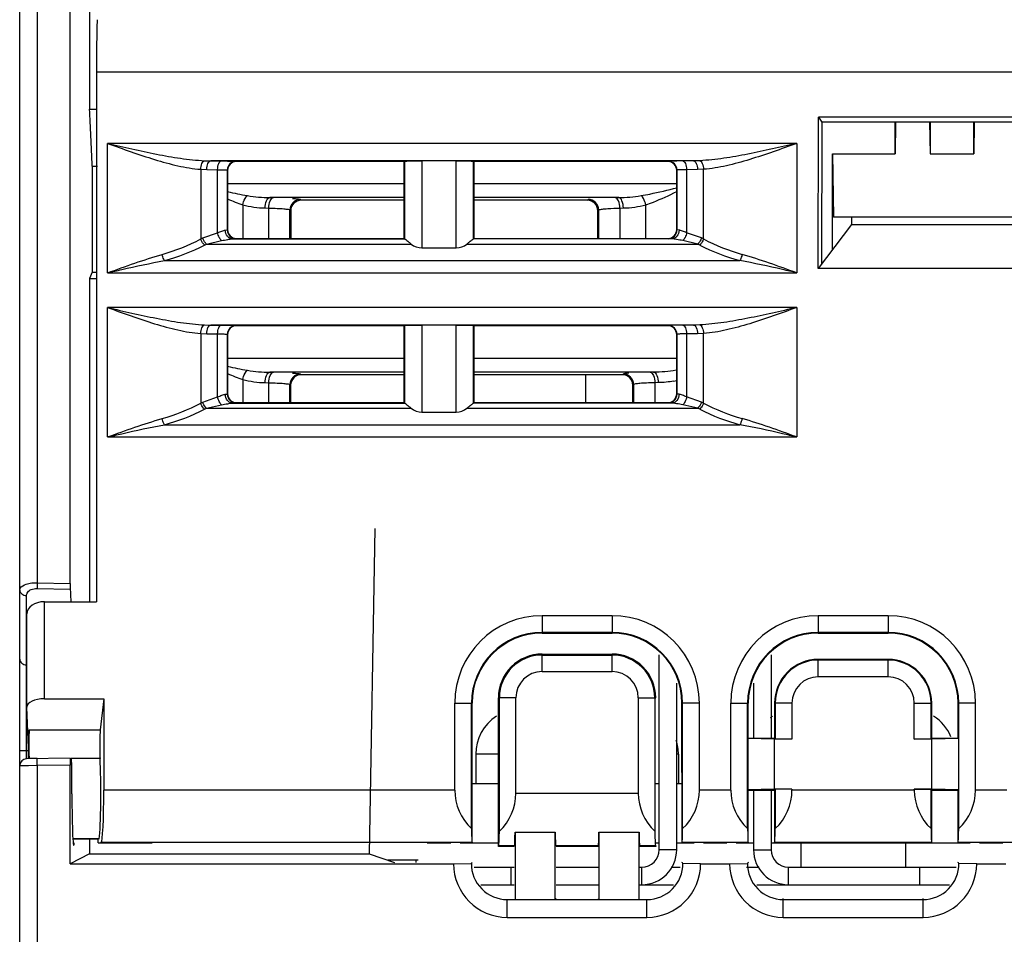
# Model space of a CAD drawing. Header units: millimetres. Extents: x 0 to 700, y 0 to 600.
# Tile 3 of 45: x 240 to 268, y 102 to 128. Entities that reach past the tile are written whole.
import ezdxf

# ---------------------------------------------------------------- set-up
doc = ezdxf.new("R2010")
doc.units = ezdxf.units.MM
doc.header["$LTSCALE"] = 39.111111
doc.layers.get('0').update_dxf_attribs({"linetype": 'CONTINUOUS'})
doc.layers.add('002_AXIS', color=7, linetype='CONTINUOUS')

msp = doc.modelspace()

# ---------------------------------------------------------------- linework, layer by layer
at = {"color": 9, "linetype": 'CONTINUOUS'}
for p, q in [((240.505, 156.742), (240.505, 112.089)), ((242.203, 126.718), (301.307, 126.718)), ((262.24, 124.666), (242.52, 124.666)), ((242.52, 120.961), (242.52, 124.666)), ((262.24, 124.666), (262.24, 120.961)), ((245.295, 124.17), (245.471, 124.166)), ((245.471, 124.166), (245.781, 124.163)), ((246.198, 124.152), (246.205, 124.145)), ((251.017, 124.157), (251.017, 121.933)), ((251.517, 124.166), (251.517, 121.674)), ((252.493, 121.674), (252.493, 124.166)), ((252.993, 121.933), (252.993, 124.157)), ((258.562, 124.152), (258.555, 124.145)), ((259.289, 124.166), (258.979, 124.163)), ((259.464, 124.17), (259.289, 124.166)), ((245.184, 123.923), (245.36, 123.916)), ((245.184, 123.923), (245.184, 121.929)), ((245.36, 123.916), (245.67, 123.913)), ((245.67, 122.109), (245.67, 123.913)), ((245.948, 123.902), (245.955, 123.895)), ((245.948, 122.188), (245.948, 123.902)), ((258.812, 123.902), (258.805, 123.895)), ((258.812, 123.902), (258.812, 122.188)), ((259.4, 123.916), (259.09, 123.913)), ((259.09, 123.913), (259.09, 122.109)), ((259.575, 123.923), (259.4, 123.916)), ((259.575, 121.929), (259.575, 123.923)), ((245.955, 123.515), (251.005, 123.515)), ((253.005, 123.515), (258.805, 123.515)), ((246.388, 122.91), (246.388, 121.945)), ((251.005, 123.116), (247.165, 123.116)), ((247.165, 123.116), (247.266, 123.113)), ((248.038, 123.061), (248.062, 123.038)), ((257.145, 123.116), (253.005, 123.116)), ((256.248, 123.038), (256.272, 123.061)), ((257.044, 123.113), (257.145, 123.116)), ((257.921, 121.945), (257.921, 122.91)), ((247.03, 122.816), (247.131, 122.814)), ((247.131, 121.945), (247.131, 122.814)), ((247.738, 122.762), (247.762, 122.738)), ((247.738, 121.945), (247.738, 122.762)), ((256.548, 122.738), (256.571, 122.762)), ((256.571, 122.762), (256.571, 121.945)), ((257.178, 122.814), (257.279, 122.816)), ((257.178, 122.814), (257.178, 121.945)), ((245.241, 121.958), (245.67, 122.109)), ((245.886, 122.182), (245.948, 122.188)), ((245.948, 122.188), (245.955, 122.195)), ((258.812, 122.188), (258.805, 122.195)), ((258.874, 122.182), (258.812, 122.188)), ((259.519, 121.958), (259.09, 122.109)), ((245.184, 121.929), (245.241, 121.958)), ((245.295, 121.754), (245.352, 121.782)), ((245.352, 121.782), (245.781, 121.883)), ((245.352, 121.782), (251.209, 121.782)), ((246.105, 121.932), (246.198, 121.938)), ((246.105, 121.932), (251.019, 121.932)), ((246.198, 121.938), (246.205, 121.945)), ((252.801, 121.782), (259.408, 121.782)), ((258.655, 121.932), (252.991, 121.932)), ((258.562, 121.938), (258.555, 121.945)), ((258.655, 121.932), (258.562, 121.938)), ((259.408, 121.782), (258.979, 121.883)), ((259.464, 121.754), (259.408, 121.782)), ((259.575, 121.929), (259.519, 121.958)), ((244.145, 121.311), (260.614, 121.311)), ((242.52, 120.961), (262.24, 120.961)), ((262.24, 119.966), (242.52, 119.966)), ((242.52, 116.261), (242.52, 119.966)), ((262.24, 119.966), (262.24, 116.261)), ((245.295, 119.47), (245.471, 119.466)), ((245.471, 119.466), (245.781, 119.463)), ((251.517, 119.466), (251.517, 116.974)), ((252.493, 116.974), (252.493, 119.466)), ((259.289, 119.466), (258.979, 119.463)), ((259.464, 119.47), (259.289, 119.466)), ((245.184, 119.223), (245.36, 119.216)), ((245.184, 119.223), (245.184, 117.229)), ((245.36, 119.216), (245.67, 119.213)), ((245.67, 117.409), (245.67, 119.213)), ((245.948, 119.202), (245.955, 119.195)), ((245.948, 117.488), (245.948, 119.202)), ((246.198, 119.452), (246.205, 119.445)), ((251.017, 119.457), (251.017, 117.233)), ((252.993, 117.233), (252.993, 119.457)), ((258.562, 119.452), (258.555, 119.445)), ((258.812, 119.202), (258.805, 119.195)), ((258.812, 119.202), (258.812, 117.488)), ((259.4, 119.216), (259.09, 119.213)), ((259.09, 119.213), (259.09, 117.409)), ((259.575, 119.223), (259.4, 119.216)), ((259.575, 117.229), (259.575, 119.223)), ((245.955, 118.515), (251.005, 118.515)), ((253.005, 118.515), (258.805, 118.515)), ((251.005, 118.116), (247.165, 118.116)), ((247.165, 118.116), (247.266, 118.113)), ((248.038, 118.061), (248.058, 118.042)), ((258.145, 118.116), (253.005, 118.116)), ((257.272, 118.061), (257.252, 118.042)), ((258.145, 118.116), (258.044, 118.113)), ((246.388, 117.91), (246.388, 117.245)), ((247.03, 117.816), (247.131, 117.814)), ((247.131, 117.245), (247.131, 117.814)), ((258.279, 117.816), (258.178, 117.814)), ((258.178, 117.814), (258.178, 117.245)), ((245.948, 117.488), (245.955, 117.495)), ((247.738, 117.762), (247.758, 117.742)), ((247.738, 117.245), (247.738, 117.762)), ((257.571, 117.762), (257.552, 117.742)), ((257.571, 117.762), (257.571, 117.245)), ((258.812, 117.488), (258.805, 117.495)), ((245.184, 117.229), (245.241, 117.258)), ((245.241, 117.258), (245.67, 117.409)), ((245.886, 117.482), (245.948, 117.488)), ((246.105, 117.232), (246.198, 117.238)), ((246.105, 117.232), (251.019, 117.232)), ((246.198, 117.238), (246.205, 117.245)), ((258.655, 117.232), (252.991, 117.232)), ((258.562, 117.238), (258.555, 117.245)), ((258.655, 117.232), (258.562, 117.238)), ((258.874, 117.482), (258.812, 117.488)), ((259.519, 117.258), (259.09, 117.409)), ((259.575, 117.229), (259.519, 117.258)), ((245.295, 117.054), (245.352, 117.082)), ((245.352, 117.082), (245.781, 117.183)), ((245.352, 117.082), (251.209, 117.082)), ((252.801, 117.082), (259.408, 117.082)), ((259.408, 117.082), (258.979, 117.183)), ((259.464, 117.054), (259.408, 117.082)), ((244.145, 116.611), (260.614, 116.611)), ((242.52, 116.261), (262.24, 116.261)), ((240.505, 112.089), (240.501, 111.926)), ((240.501, 111.926), (241.449, 111.905)), ((240.505, 112.089), (241.446, 112.069)), ((240.201, 107.054), (240.201, 111.722)), ((240.711, 108.765), (240.711, 111.545)), ((254.955, 111.145), (254.955, 110.646)), ((256.955, 111.145), (256.955, 110.646)), ((262.855, 111.145), (262.855, 110.646)), ((264.855, 111.145), (264.855, 110.646)), ((254.955, 109.545), (254.955, 110.047)), ((256.955, 109.545), (256.955, 110.047)), ((262.855, 109.395), (262.855, 109.894)), ((264.855, 109.395), (264.855, 109.894)), ((254.205, 108.795), (253.703, 108.795)), ((257.705, 108.795), (258.206, 108.795)), ((252.455, 108.645), (252.953, 108.645)), ((259.455, 108.645), (258.957, 108.645)), ((260.355, 108.645), (260.853, 108.645)), ((262.105, 108.645), (261.607, 108.645)), ((265.605, 108.645), (266.103, 108.645)), ((267.355, 108.645), (266.857, 108.645)), ((240.274, 107.877), (242.312, 107.877)), ((240.005, 107.283), (240.255, 107.283)), ((253.704, 107.177), (253.055, 107.177)), ((258.855, 107.177), (258.805, 107.177)), ((240.07, 106.849), (240.005, 106.848)), ((240.257, 106.851), (240.07, 106.849)), ((240.505, 106.854), (240.257, 106.851)), ((240.501, 107.061), (240.272, 107.061)), ((240.505, 106.854), (240.501, 107.054)), ((241.446, 106.87), (240.505, 106.854)), ((240.505, 106.854), (240.505, 82.045)), ((242.305, 107.061), (241.481, 107.061)), ((252.455, 106.149), (242.412, 106.149)), ((254.205, 106.068), (257.705, 106.068)), ((260.355, 106.149), (259.455, 106.149)), ((265.605, 106.149), (262.105, 106.149)), ((268.255, 106.149), (267.355, 106.149)), ((252.951, 104.649), (242.335, 104.649)), ((253.715, 104.57), (254.165, 104.57)), ((255.345, 104.57), (256.565, 104.57)), ((257.745, 104.57), (258.195, 104.57)), ((260.851, 104.649), (258.959, 104.649)), ((266.101, 104.649), (261.609, 104.649)), ((268.751, 104.649), (266.859, 104.649)), ((258.805, 104.445), (258.305, 104.445)), ((261.005, 104.445), (261.505, 104.445)), ((254.055, 103.945), (254.055, 103.445)), ((257.805, 103.445), (257.805, 103.945)), ((262.005, 103.445), (262.005, 103.945)), ((265.755, 103.945), (265.755, 103.445)), ((253.955, 102.51), (253.955, 103.019)), ((257.955, 102.51), (257.955, 103.019)), ((261.855, 102.51), (261.855, 103.045)), ((265.855, 102.51), (265.855, 103.045))]:
    msp.add_line(p, q, dxfattribs=at)
at = {"color": 7, "linetype": 'CONTINUOUS'}
for p, q in [((240.005, 82.045), (240.005, 156.633)), ((242.005, 156.245), (242.005, 125.646)), ((241.446, 112.069), (241.446, 153.369)), ((242.203, 126.718), (242.203, 111.545)), ((242.005, 125.646), (242.203, 125.646)), ((262.855, 121.081), (262.867, 125.42)), ((272.743, 125.42), (262.867, 125.42)), ((262.867, 125.42), (262.956, 125.271)), ((262.956, 125.271), (262.945, 121.2)), ((272.654, 125.271), (262.956, 125.271)), ((265.055, 124.363), (265.055, 125.271)), ((265.068, 125.271), (265.055, 124.363)), ((266.042, 125.271), (266.055, 124.363)), ((266.055, 125.271), (266.055, 124.363)), ((267.305, 124.363), (267.305, 125.271)), ((267.318, 125.271), (267.305, 124.363)), ((263.267, 124.363), (265.055, 124.363)), ((263.267, 124.363), (263.293, 122.557)), ((263.268, 121.63), (263.267, 124.363)), ((266.055, 124.363), (267.305, 124.363)), ((242.081, 124.01), (242.079, 120.981)), ((242.081, 124.01), (242.236, 124.01)), ((251.517, 124.166), (245.471, 124.166)), ((251.005, 124.145), (246.205, 124.145)), ((251.005, 124.145), (251.017, 124.157)), ((251.005, 121.945), (251.005, 124.145)), ((252.493, 124.166), (251.519, 124.166)), ((259.289, 124.166), (252.486, 124.166)), ((253.005, 124.145), (252.993, 124.157)), ((258.555, 124.145), (253.005, 124.145)), ((253.005, 124.145), (253.005, 121.945)), ((245.955, 123.895), (245.955, 122.195)), ((258.805, 122.195), (258.805, 123.895)), ((251.005, 123.038), (248.062, 123.038)), ((256.248, 123.038), (253.005, 123.038)), ((247.762, 122.738), (247.761, 121.945)), ((256.549, 121.945), (256.548, 122.738)), ((263.805, 122.345), (262.855, 121.081)), ((272.317, 122.557), (263.293, 122.557)), ((263.805, 122.545), (263.805, 122.345)), ((263.805, 122.345), (271.805, 122.345)), ((246.205, 121.945), (251.005, 121.945)), ((251.005, 121.945), (251.017, 121.933)), ((251.019, 121.932), (251.017, 121.933)), ((252.993, 121.933), (252.991, 121.932)), ((253.005, 121.945), (252.993, 121.933)), ((253.005, 121.945), (258.555, 121.945)), ((251.517, 121.674), (252.493, 121.674)), ((242.079, 120.981), (242.005, 120.795)), ((242.079, 120.981), (242.209, 120.981)), ((272.755, 121.081), (262.855, 121.081)), ((242.005, 120.795), (242.005, 111.545)), ((242.005, 120.795), (242.203, 120.795)), ((251.517, 119.466), (245.471, 119.466)), ((252.493, 119.466), (251.519, 119.466)), ((259.289, 119.466), (252.486, 119.466)), ((245.955, 119.195), (245.955, 117.495)), ((251.005, 119.445), (246.205, 119.445)), ((251.005, 119.445), (251.017, 119.457)), ((251.005, 117.245), (251.005, 119.445)), ((253.005, 119.445), (252.993, 119.457)), ((258.555, 119.445), (253.005, 119.445)), ((253.005, 119.445), (253.005, 117.245)), ((258.805, 117.495), (258.805, 119.195)), ((251.005, 118.042), (248.058, 118.042)), ((257.252, 118.042), (253.005, 118.042)), ((256.205, 117.245), (256.205, 118.042)), ((247.758, 117.742), (247.758, 117.245)), ((257.552, 117.245), (257.552, 117.742)), ((246.205, 117.245), (251.005, 117.245)), ((251.005, 117.245), (251.017, 117.233)), ((251.019, 117.232), (251.017, 117.233)), ((252.993, 117.233), (252.991, 117.232)), ((253.005, 117.245), (252.993, 117.233)), ((253.005, 117.245), (258.555, 117.245)), ((251.517, 116.974), (252.493, 116.974)), ((250.166, 113.645), (250.004, 104.324)), ((241.446, 111.965), (241.467, 111.545)), ((240.711, 111.545), (242.203, 111.545)), ((240.211, 108.532), (240.211, 111.195)), ((256.955, 111.145), (254.955, 111.145)), ((264.855, 111.145), (262.855, 111.145)), ((256.955, 110.666), (254.955, 110.666)), ((256.955, 110.646), (254.955, 110.646)), ((254.955, 110.645), (256.955, 110.645)), ((264.855, 110.666), (262.855, 110.666)), ((264.855, 110.646), (262.855, 110.646)), ((262.855, 110.645), (264.855, 110.645)), ((254.955, 110.047), (256.955, 110.047)), ((254.955, 110.018), (256.955, 110.018)), ((258.305, 104.445), (258.305, 110.029)), ((261.505, 110.029), (261.505, 107.643)), ((264.855, 109.894), (262.855, 109.894)), ((264.855, 109.874), (262.855, 109.874)), ((254.955, 109.545), (256.955, 109.545)), ((264.855, 109.395), (262.855, 109.395)), ((240.711, 108.765), (242.412, 108.765)), ((242.412, 108.765), (242.312, 107.877)), ((242.412, 108.765), (242.412, 106.149)), ((253.705, 104.54), (253.703, 108.795)), ((253.732, 104.975), (253.732, 108.795)), ((254.205, 106.068), (254.205, 108.795)), ((257.705, 108.795), (257.705, 106.068)), ((258.178, 108.795), (258.178, 104.975)), ((240.211, 108.532), (240.211, 108.528)), ((240.255, 107.366), (240.211, 108.528)), ((252.455, 106.149), (252.455, 108.645)), ((252.934, 105.05), (252.934, 108.645)), ((252.952, 104.648), (252.953, 108.645)), ((258.958, 104.648), (258.957, 108.645)), ((258.976, 105.05), (258.976, 108.645)), ((259.455, 106.149), (259.455, 108.645)), ((260.355, 106.149), (260.355, 108.645)), ((260.834, 105.05), (260.834, 108.645)), ((260.853, 107.643), (260.853, 108.645)), ((261.607, 108.645), (261.607, 107.643)), ((261.626, 108.645), (261.626, 107.624)), ((262.105, 108.645), (262.105, 107.615)), ((265.605, 107.615), (265.605, 108.645)), ((266.084, 107.624), (266.084, 108.645)), ((266.103, 107.643), (266.103, 108.645)), ((266.857, 107.643), (266.857, 108.645)), ((266.876, 105.05), (266.876, 108.645)), ((267.355, 106.149), (267.355, 108.645)), ((240.255, 107.366), (240.274, 107.877)), ((260.853, 107.643), (260.839, 107.629)), ((260.853, 107.643), (261.607, 107.643)), ((261.607, 107.643), (261.626, 107.624)), ((266.103, 107.643), (266.084, 107.624)), ((266.103, 107.643), (266.857, 107.643)), ((266.857, 107.643), (266.871, 107.629)), ((240.255, 107.048), (240.255, 107.366)), ((261.605, 107.615), (260.839, 107.629)), ((260.839, 107.629), (260.839, 106.161)), ((262.105, 107.615), (261.605, 107.615)), ((261.605, 106.175), (261.605, 107.615)), ((262.105, 107.615), (261.626, 107.624)), ((265.605, 107.615), (266.084, 107.624)), ((266.105, 107.615), (265.605, 107.615)), ((266.871, 107.629), (266.105, 107.615)), ((266.105, 106.175), (266.105, 107.615)), ((266.871, 107.629), (266.871, 106.161)), ((241.453, 107.07), (240.201, 107.048)), ((253.055, 107.177), (253.055, 106.345)), ((258.855, 107.177), (258.855, 106.345)), ((241.446, 104.045), (241.446, 106.87)), ((241.499, 106.045), (241.499, 106.545)), ((252.953, 106.345), (253.704, 106.345)), ((258.206, 106.345), (258.305, 106.345)), ((258.805, 106.345), (258.957, 106.345)), ((261.605, 106.175), (260.839, 106.161)), ((260.852, 106.147), (260.839, 106.161)), ((260.852, 106.147), (261.607, 106.147)), ((260.852, 104.648), (260.852, 106.147)), ((261.505, 106.147), (261.505, 104.445)), ((262.105, 106.175), (261.605, 106.175)), ((261.607, 106.147), (261.626, 106.166)), ((261.607, 106.147), (261.608, 104.648)), ((262.105, 106.175), (261.626, 106.166)), ((261.626, 106.166), (261.626, 105.05)), ((262.105, 106.175), (262.105, 106.149)), ((266.105, 106.175), (265.605, 106.175)), ((265.605, 106.175), (266.084, 106.166)), ((265.605, 106.149), (265.605, 106.175)), ((266.102, 106.147), (266.084, 106.166)), ((266.084, 105.05), (266.084, 106.166)), ((266.102, 106.147), (266.857, 106.147)), ((266.102, 104.648), (266.102, 106.147)), ((266.871, 106.161), (266.105, 106.175)), ((266.857, 106.147), (266.871, 106.161)), ((266.858, 104.648), (266.857, 106.147)), ((254.181, 104.95), (255.329, 104.95)), ((254.181, 104.95), (254.181, 103.019)), ((255.329, 103.019), (255.329, 104.95)), ((256.581, 104.95), (257.729, 104.95)), ((256.581, 104.95), (256.581, 103.019)), ((257.729, 103.019), (257.729, 104.95)), ((242.283, 104.754), (241.536, 104.754)), ((242.255, 104.745), (241.536, 104.745)), ((242.005, 104.745), (242.005, 104.324)), ((242.283, 104.754), (242.255, 104.745)), ((242.255, 104.645), (242.255, 104.745)), ((242.255, 104.645), (243.791, 104.645)), ((242.335, 104.649), (242.323, 104.645)), ((251.669, 104.645), (252.341, 104.645)), ((252.605, 104.645), (253.705, 104.645)), ((252.951, 104.649), (252.952, 104.648)), ((253.715, 104.57), (253.705, 104.54)), ((254.155, 104.54), (253.705, 104.54)), ((256.555, 104.54), (255.355, 104.54)), ((258.205, 104.54), (257.755, 104.54)), ((258.195, 104.57), (258.205, 104.54)), ((258.205, 104.645), (258.305, 104.645)), ((258.805, 104.645), (259.305, 104.645)), ((258.959, 104.649), (258.958, 104.648)), ((259.569, 104.645), (260.241, 104.645)), ((260.505, 104.645), (261.005, 104.645)), ((260.851, 104.649), (260.852, 104.648)), ((261.505, 104.645), (267.205, 104.645)), ((261.609, 104.649), (261.608, 104.648)), ((261.608, 104.648), (266.102, 104.648)), ((262.355, 104.645), (262.355, 103.945)), ((265.355, 104.645), (265.355, 103.945)), ((266.101, 104.649), (266.102, 104.648)), ((266.859, 104.649), (266.858, 104.648)), ((267.469, 104.645), (268.141, 104.645)), ((242.005, 104.324), (241.446, 104.045)), ((242.005, 104.324), (250.004, 104.324)), ((250.004, 104.324), (250.733, 104.08)), ((241.446, 104.045), (252.42, 104.045)), ((252.42, 104.045), (252.929, 104.054)), ((259.49, 104.045), (258.981, 104.054)), ((259.49, 104.045), (260.32, 104.045)), ((260.32, 104.045), (260.829, 104.054)), ((267.39, 104.045), (266.881, 104.054)), ((267.39, 104.045), (268.22, 104.045)), ((253.007, 103.945), (254.155, 103.945)), ((255.355, 103.945), (256.555, 103.945)), ((257.755, 103.945), (257.805, 103.945)), ((258.646, 103.945), (258.903, 103.945)), ((260.805, 103.945), (261.164, 103.945)), ((262.005, 103.945), (266.803, 103.945)), ((253.955, 103.019), (257.955, 103.019)), ((255.355, 103.045), (255.329, 103.019)), ((256.555, 103.045), (256.581, 103.019)), ((261.855, 103.019), (265.855, 103.019)), ((253.955, 102.51), (257.955, 102.51)), ((261.855, 102.51), (265.855, 102.51))]:
    msp.add_line(p, q, dxfattribs=at)
at = {"color": 3, "linetype": 'CONTINUOUS'}
for p, q in [((258.805, 104.445), (258.805, 109.21)), ((261.005, 109.21), (261.005, 107.643)), ((261.005, 106.147), (261.005, 104.445)), ((253.199, 103.445), (254.155, 103.445)), ((255.355, 103.445), (256.555, 103.445)), ((257.755, 103.445), (258.711, 103.445)), ((261.099, 103.445), (266.611, 103.445))]:
    msp.add_line(p, q, dxfattribs=at)
at = {"color": 9, "linetype": 'CONTINUOUS'}
for centre, radius, start, end in [((246.198, 123.902), 0.25, 90.0211, 179.9789), ((258.562, 123.902), 0.25, 0.0211, 89.9789), ((248.039, 122.761), 0.3, 90.1138, 179.8862), ((256.271, 122.761), 0.3, 0.1138, 89.8862), ((246.198, 122.188), 0.25, 180.0211, 269.9789), ((258.562, 122.188), 0.25, 270.0211, 359.9789), ((242.492, 127.047), 5.783, 285.9451, 297.7502), ((242.512, 127.271), 6.18, 285.3303, 296.773), ((262.248, 127.271), 6.18, 243.2271, 254.6696), ((262.268, 127.047), 5.783, 242.2499, 254.0549), ((246.198, 119.202), 0.25, 90.0211, 179.9789), ((258.562, 119.202), 0.25, 0.0211, 89.9789), ((248.039, 117.761), 0.3, 90.1138, 179.8862), ((257.271, 117.761), 0.3, 0.1138, 89.8862), ((258.281, 120.153), 2.333, 281.0105, 283.0087), ((242.492, 122.347), 5.783, 285.9451, 297.7502), ((246.198, 117.488), 0.25, 180.0211, 269.9789), ((258.562, 117.488), 0.25, 270.0211, 359.9789), ((262.268, 122.347), 5.783, 242.2499, 254.0549), ((242.512, 122.571), 6.18, 285.3303, 296.773), ((262.248, 122.571), 6.18, 243.2271, 254.6696)]:
    msp.add_arc(centre, radius, start, end, dxfattribs=at)
at = {"color": 7, "linetype": 'CONTINUOUS'}
for centre, radius, start, end in [((254.955, 108.645), 2.5, 90, 180), ((256.955, 108.645), 2.5, 0, 90), ((262.855, 108.645), 2.5, 90, 180), ((264.855, 108.645), 2.5, 0, 90), ((254.955, 108.645), 2.021, 90, 180), ((256.955, 108.645), 2.021, 0, 90), ((262.855, 108.645), 2.021, 90, 180), ((264.855, 108.645), 2.021, 0, 90), ((254.955, 108.795), 1.223, 90, 180), ((256.955, 108.795), 1.223, 0, 90), ((262.855, 108.645), 1.229, 90, 180), ((264.855, 108.645), 1.229, 0, 90), ((254.955, 108.795), 0.75, 90, 180), ((256.955, 108.795), 0.75, 0, 90), ((262.855, 108.645), 0.75, 90, 180), ((264.855, 108.645), 0.75, 0, 90), ((254.355, 107.177), 1.3, 122.8729, 180), ((262.255, 107.177), 1.3, 122.7584, 126.5818), ((265.455, 107.177), 1.3, 22.8108, 57.2416), ((257.555, 107.177), 1.3, 0, 17.688), ((240.205, 106.848), 0.2, 91, 180), ((257.805, 104.445), 0.5, 270, 360), ((262.005, 104.445), 0.5, 180, 270), ((253.955, 104.045), 1.535, 180, 270), ((254.925, 102.041), 2.835, 134.0017, 134.7587), ((253.955, 104.045), 1.026, 179.5128, 270), ((257.955, 104.045), 1.026, 270, 0.4872), ((257.955, 104.045), 1.535, 270, 360), ((256.985, 102.041), 2.835, 45.2413, 45.9983), ((261.855, 104.045), 1.535, 180, 270), ((262.825, 102.041), 2.835, 134.0017, 134.7587), ((261.855, 104.045), 1.026, 179.5128, 270), ((265.855, 104.045), 1.026, 270, 0.4872), ((265.855, 104.045), 1.535, 270, 360), ((264.885, 102.041), 2.835, 45.2413, 45.9983)]:
    msp.add_arc(centre, radius, start, end, dxfattribs=at)
at = {"color": 3, "linetype": 'CONTINUOUS'}
for centre, start, end in [((257.805, 104.445), 270, 360), ((262.005, 104.445), 180, 270)]:
    msp.add_arc(centre, 1, start, end, dxfattribs=at)
at = {"color": 7, "linetype": 'CONTINUOUS'}
for centre, major_axis, ratio, start_param, end_param in [((242.229, 126.718), (0, 1.5), 0.017455, 0.122173, 1.570796), ((241.551, 106.045), (0, 23.52), 0.034921, -0.701609, -0.585626), ((246.205, 123.895), (0.177, -0.177), 0.999695, 2.356347, 3.926839), ((258.555, 123.895), (-0.177, -0.177), 0.999695, 2.356347, 3.926839), ((248.062, 122.738), (0.265, -0.142), 0.99863, 8.345979, 9.914872), ((256.248, 122.738), (0.265, 0.142), 0.99863, -0.490094, 1.078799), ((246.205, 122.195), (0.177, 0.177), 0.999695, 2.356347, 3.926839), ((258.555, 122.195), (-0.177, 0.177), 0.999695, 2.356347, 3.926839), ((251.517, 122.183), (0, 0.509), 0.982697, -3.806493, -3.141593), ((252.493, 122.183), (0, 0.509), 0.982697, -3.141593, -2.476692), ((246.205, 119.195), (0.177, -0.177), 0.999695, 2.356347, 3.926839), ((258.555, 119.195), (-0.177, -0.177), 0.999695, 2.356347, 3.926839), ((248.058, 117.742), (0.265, -0.142), 0.99863, 2.062793, 3.631687), ((257.251, 117.742), (0.265, 0.142), 0.99863, -0.490094, 1.078799), ((246.205, 117.495), (0.177, 0.177), 0.999695, 2.356347, 3.926839), ((258.555, 117.495), (-0.177, 0.177), 0.999695, 2.356347, 3.926839), ((251.517, 117.483), (0, 0.509), 0.982697, -3.806493, -3.141593), ((252.493, 117.483), (0, 0.509), 0.982697, -3.141593, -2.476692), ((240.711, 111.195), (0.5, 0), 0.700208, 1.570796, 3.140781), ((254.955, 108.644), (0, 2.002), 1, 6.283185, 7.853677), ((256.955, 108.644), (0, 2.002), 1, 4.712694, 6.283185), ((262.855, 108.644), (0, 2.002), 1, 0, 1.570492), ((264.855, 108.644), (0, 2.002), 1, -1.570492, 0), ((254.955, 108.795), (0, 1.251), 1, 0, 1.571101), ((256.955, 108.795), (0, 1.251), 1, -1.571101, 0), ((262.855, 108.645), (0, 1.248), 1, 0, 1.571101), ((264.855, 108.645), (0, 1.248), 1, -1.571101, 0), ((240.711, 108.532), (0.5, 0), 0.466308, 1.570796, 3.140947), ((240.278, 107.424), (0, 0.5), 0.017455, 6.719518, 8.666097), ((242.323, 107.424), (0, 0.5), 0.052408, 0.436332, 2.382912), ((241.453, 106.87), (0, 0.2), 0.034915, 0.00061, 1.571407), ((241.481, 106.545), (0, 0.526), 0.034921, -1.570796, 0.00061), ((240.255, 106.045), (0, 1.4), 0.017455, -0.768965, -0.758681), ((242.255, 106.045), (0, 1.4), 0.052408, -2.743507, -0.758681), ((241.551, 106.045), (0, 1.473), 0.034921, 1.570796, 3.452348), ((242.334, 106.149), (0, 1.5), 0.052408, -3.124139, -1.570796), ((253.955, 106.149), (1.5, 0), 1, -3.141593, -2.319758), ((252.705, 106.068), (1.5, 0), 1, -0.816972, 0), ((259.205, 106.068), (1.5, 0), 1, -3.141593, -2.32462), ((257.955, 106.149), (1.5, 0), 1, -0.821834, 0), ((261.855, 106.149), (1.5, 0), 1, -3.141593, -2.319758), ((260.605, 106.149), (1.5, 0), 1, -0.821834, 0), ((267.105, 106.149), (1.5, 0), 1, -3.141593, -2.319758), ((265.855, 106.149), (1.5, 0), 1, -0.821834, 0), ((252.951, 106.149), (0, 1.5), 0.017455, -3.890555, -3.159046), ((253.714, 106.068), (0, 1.5), 0.017455, -3.089233, -2.387769), ((254.164, 106.068), (0, 1.5), 0.017455, -3.089233, -2.411865), ((255.346, 106.068), (0, 1.5), 0.017455, -3.87132, -3.193953), ((256.564, 106.068), (0, 1.5), 0.017455, -3.089233, -2.411865), ((257.746, 106.068), (0, 1.5), 0.017455, -3.87132, -3.193953), ((258.196, 106.068), (0, 1.5), 0.017455, -3.895417, -3.193953), ((258.958, 106.149), (0, 1.5), 0.017455, -3.124139, -2.392631), ((260.851, 106.149), (0, 1.5), 0.017455, -3.890555, -3.159046), ((261.608, 106.149), (0, 1.5), 0.017455, -3.124139, -2.392631), ((266.101, 106.149), (0, 1.5), 0.017455, -3.890555, -3.159046), ((266.858, 106.149), (0, 1.5), 0.017455, -3.124139, -2.392631)]:
    msp.add_ellipse(centre, major_axis=major_axis, ratio=ratio, start_param=start_param, end_param=end_param, dxfattribs=at)
at = {"color": 9, "linetype": 'CONTINUOUS'}
for points, knots in [([(242.52, 124.666), (242.966, 124.505), (243.629, 124.264), (244.519, 124.016), (244.965, 123.938), (245.184, 123.923)], [0, 0, 0, 0, 0.513167, 0.761849, 1, 1, 1, 1]), ([(242.52, 124.666), (242.984, 124.559), (243.677, 124.398), (244.603, 124.232), (245.066, 124.181), (245.295, 124.17)], [0, 0, 0, 0, 0.506192, 0.755609, 1, 1, 1, 1]), ([(262.24, 124.666), (261.776, 124.559), (261.083, 124.398), (260.157, 124.232), (259.694, 124.181), (259.464, 124.17)], [0, 0, 0, 0, 0.506193, 0.755611, 1, 1, 1, 1]), ([(262.24, 124.666), (261.794, 124.505), (261.131, 124.264), (260.24, 124.016), (259.795, 123.938), (259.575, 123.923)], [0, 0, 0, 0, 0.513168, 0.761851, 1, 1, 1, 1]), ([(245.184, 123.923), (245.187, 123.979), (245.202, 124.059), (245.249, 124.141), (245.28, 124.166), (245.295, 124.17)], [0, 0, 0, 0, 0.59992, 0.830955, 1, 1, 1, 1]), ([(245.36, 123.916), (245.36, 123.948), (245.366, 124.009), (245.389, 124.097), (245.435, 124.165), (245.471, 124.166)], [0, 0, 0, 0, 0.331436, 0.624507, 1, 1, 1, 1]), ([(245.67, 123.913), (245.67, 123.945), (245.676, 124.006), (245.699, 124.094), (245.745, 124.162), (245.781, 124.163)], [0, 0, 0, 0, 0.331436, 0.624506, 1, 1, 1, 1]), ([(245.781, 124.163), (245.837, 124.163), (245.918, 124.162), (246.018, 124.16), (246.078, 124.159), (246.126, 124.157), (246.159, 124.156), (246.178, 124.155), (246.188, 124.154), (246.194, 124.153), (246.197, 124.153), (246.198, 124.152)], [0, 0, 0, 0, 0.405155, 0.575886, 0.720945, 0.837733, 0.924156, 0.955397, 0.978476, 0.993327, 1, 1, 1, 1]), ([(258.979, 124.163), (258.922, 124.163), (258.842, 124.162), (258.742, 124.16), (258.682, 124.159), (258.633, 124.157), (258.601, 124.156), (258.581, 124.155), (258.572, 124.154), (258.566, 124.153), (258.562, 124.153), (258.562, 124.152)], [0, 0, 0, 0, 0.405152, 0.57588, 0.720937, 0.837728, 0.924159, 0.955405, 0.978488, 0.993337, 1, 1, 1, 1]), ([(258.979, 124.163), (259.015, 124.162), (259.061, 124.094), (259.083, 124.006), (259.089, 123.945), (259.09, 123.913)], [0, 0, 0, 0, 0.375494, 0.668564, 1, 1, 1, 1]), ([(259.289, 124.166), (259.325, 124.165), (259.371, 124.097), (259.394, 124.009), (259.4, 123.948), (259.4, 123.916)], [0, 0, 0, 0, 0.375493, 0.668564, 1, 1, 1, 1]), ([(259.464, 124.17), (259.48, 124.166), (259.511, 124.141), (259.558, 124.059), (259.572, 123.979), (259.575, 123.923)], [0, 0, 0, 0, 0.169045, 0.40008, 1, 1, 1, 1]), ([(245.67, 123.913), (245.708, 123.913), (245.761, 123.912), (245.828, 123.91), (245.868, 123.909), (245.9, 123.907), (245.925, 123.906), (245.938, 123.904), (245.947, 123.904), (245.948, 123.902)], [0, 0, 0, 0, 0.404835, 0.575471, 0.720457, 0.83718, 0.923594, 0.978037, 1, 1, 1, 1]), ([(259.09, 123.913), (259.052, 123.913), (258.999, 123.912), (258.932, 123.91), (258.892, 123.909), (258.86, 123.907), (258.835, 123.906), (258.821, 123.904), (258.813, 123.904), (258.812, 123.902)], [0, 0, 0, 0, 0.40484, 0.575479, 0.720463, 0.837183, 0.923597, 0.978046, 1, 1, 1, 1]), ([(246.388, 122.91), (246.395, 122.937), (246.423, 123.03), (246.469, 123.123), (246.522, 123.169)], [0, 0, 0, 0, 0.280695, 1, 1, 1, 1]), ([(257.787, 123.169), (257.872, 123.183), (258.213, 123.248), (258.551, 123.331), (258.805, 123.396)], [0, 0, 0, 0, 0.246418, 1, 1, 1, 1]), ([(257.921, 122.91), (257.915, 122.937), (257.887, 123.03), (257.841, 123.123), (257.787, 123.169)], [0, 0, 0, 0, 0.280691, 1, 1, 1, 1]), ([(257.921, 122.91), (257.995, 122.933), (258.296, 123.042), (258.586, 123.179), (258.805, 123.285)], [0, 0, 0, 0, 0.240663, 1, 1, 1, 1]), ([(247.03, 122.816), (247.032, 122.886), (247.044, 122.995), (247.121, 123.112), (247.165, 123.116)], [0, 0, 0, 0, 0.618538, 1, 1, 1, 1]), ([(247.131, 122.814), (247.133, 122.884), (247.145, 122.993), (247.222, 123.11), (247.266, 123.113)], [0, 0, 0, 0, 0.618538, 1, 1, 1, 1]), ([(247.815, 123.092), (247.868, 123.088), (247.937, 123.084), (248.009, 123.071), (248.033, 123.067), (248.038, 123.061)], [0, 0, 0, 0, 0.703066, 0.903204, 1, 1, 1, 1]), ([(257.178, 122.814), (257.177, 122.884), (257.165, 122.993), (257.088, 123.11), (257.044, 123.113)], [0, 0, 0, 0, 0.618538, 1, 1, 1, 1]), ([(257.279, 122.816), (257.278, 122.886), (257.266, 122.995), (257.189, 123.112), (257.145, 123.116)], [0, 0, 0, 0, 0.618538, 1, 1, 1, 1]), ([(247.131, 122.814), (247.212, 122.811), (247.354, 122.805), (247.544, 122.798), (247.658, 122.778), (247.727, 122.776), (247.738, 122.762)], [0, 0, 0, 0, 0.395299, 0.706572, 0.91228, 1, 1, 1, 1]), ([(256.571, 122.762), (256.582, 122.776), (256.651, 122.777), (256.704, 122.789), (256.746, 122.792)], [0, 0, 0, 0, 0.299096, 1, 1, 1, 1]), ([(256.746, 122.792), (256.775, 122.795), (256.919, 122.805), (257.063, 122.81), (257.178, 122.814)], [0, 0, 0, 0, 0.202894, 1, 1, 1, 1]), ([(245.67, 122.109), (245.711, 122.124), (245.768, 122.148), (245.839, 122.174), (245.871, 122.181), (245.886, 122.182)], [0, 0, 0, 0, 0.572474, 0.809417, 1, 1, 1, 1]), ([(245.781, 121.883), (245.752, 121.906), (245.705, 121.981), (245.679, 122.062), (245.67, 122.109)], [0, 0, 0, 0, 0.439998, 1, 1, 1, 1]), ([(246.105, 121.932), (246.076, 121.932), (246.017, 121.946), (245.92, 122.022), (245.886, 122.119), (245.886, 122.182)], [0, 0, 0, 0, 0.236229, 0.482435, 1, 1, 1, 1]), ([(258.874, 122.182), (258.874, 122.119), (258.84, 122.022), (258.743, 121.946), (258.684, 121.932), (258.655, 121.932)], [0, 0, 0, 0, 0.517564, 0.763771, 1, 1, 1, 1]), ([(259.09, 122.109), (259.049, 122.124), (258.992, 122.148), (258.921, 122.174), (258.889, 122.181), (258.874, 122.182)], [0, 0, 0, 0, 0.572271, 0.809323, 1, 1, 1, 1]), ([(259.09, 122.109), (259.081, 122.062), (259.055, 121.981), (259.008, 121.906), (258.979, 121.883)], [0, 0, 0, 0, 0.56, 1, 1, 1, 1]), ([(245.295, 121.754), (245.284, 121.765), (245.239, 121.818), (245.204, 121.879), (245.184, 121.929)], [0, 0, 0, 0, 0.229022, 1, 1, 1, 1]), ([(245.352, 121.782), (245.341, 121.794), (245.296, 121.846), (245.261, 121.908), (245.241, 121.958)], [0, 0, 0, 0, 0.229021, 1, 1, 1, 1]), ([(245.781, 121.883), (245.84, 121.893), (245.947, 121.912), (246.055, 121.931), (246.105, 121.932)], [0, 0, 0, 0, 0.544419, 1, 1, 1, 1]), ([(258.979, 121.883), (258.92, 121.893), (258.813, 121.912), (258.705, 121.931), (258.655, 121.932)], [0, 0, 0, 0, 0.544271, 1, 1, 1, 1]), ([(259.519, 121.958), (259.512, 121.941), (259.483, 121.878), (259.444, 121.819), (259.408, 121.782)], [0, 0, 0, 0, 0.262001, 1, 1, 1, 1]), ([(259.575, 121.929), (259.569, 121.912), (259.54, 121.849), (259.501, 121.79), (259.464, 121.754)], [0, 0, 0, 0, 0.262001, 1, 1, 1, 1]), ([(242.52, 120.961), (242.78, 121.055), (243.297, 121.241), (243.819, 121.412), (244.08, 121.486)], [0, 0, 0, 0, 0.503992, 1, 1, 1, 1]), ([(244.145, 121.311), (244.139, 121.323), (244.112, 121.38), (244.092, 121.439), (244.08, 121.486)], [0, 0, 0, 0, 0.220465, 1, 1, 1, 1]), ([(260.679, 121.486), (260.675, 121.47), (260.658, 121.41), (260.636, 121.351), (260.614, 121.311)], [0, 0, 0, 0, 0.270233, 1, 1, 1, 1]), ([(262.24, 120.961), (261.98, 121.055), (261.463, 121.241), (260.941, 121.412), (260.679, 121.486)], [0, 0, 0, 0, 0.504006, 1, 1, 1, 1]), ([(242.52, 120.961), (242.656, 120.992), (243.196, 121.117), (243.737, 121.237), (244.145, 121.311)], [0, 0, 0, 0, 0.251178, 1, 1, 1, 1]), ([(262.24, 120.961), (262.104, 120.992), (261.564, 121.117), (261.023, 121.237), (260.614, 121.311)], [0, 0, 0, 0, 0.251181, 1, 1, 1, 1]), ([(242.52, 119.966), (242.966, 119.805), (243.629, 119.564), (244.519, 119.316), (244.965, 119.238), (245.184, 119.223)], [0, 0, 0, 0, 0.513167, 0.761849, 1, 1, 1, 1]), ([(242.52, 119.966), (242.984, 119.859), (243.677, 119.698), (244.603, 119.532), (245.066, 119.481), (245.295, 119.47)], [0, 0, 0, 0, 0.506192, 0.755609, 1, 1, 1, 1]), ([(262.24, 119.966), (261.776, 119.859), (261.083, 119.698), (260.157, 119.532), (259.694, 119.481), (259.464, 119.47)], [0, 0, 0, 0, 0.506193, 0.755611, 1, 1, 1, 1]), ([(262.24, 119.966), (261.794, 119.805), (261.131, 119.564), (260.24, 119.316), (259.795, 119.238), (259.575, 119.223)], [0, 0, 0, 0, 0.513168, 0.761851, 1, 1, 1, 1]), ([(245.184, 119.223), (245.187, 119.279), (245.202, 119.359), (245.249, 119.441), (245.28, 119.466), (245.295, 119.47)], [0, 0, 0, 0, 0.59992, 0.830955, 1, 1, 1, 1]), ([(245.36, 119.216), (245.36, 119.248), (245.366, 119.309), (245.389, 119.397), (245.435, 119.465), (245.471, 119.466)], [0, 0, 0, 0, 0.331436, 0.624507, 1, 1, 1, 1]), ([(259.289, 119.466), (259.325, 119.465), (259.371, 119.397), (259.394, 119.309), (259.4, 119.248), (259.4, 119.216)], [0, 0, 0, 0, 0.375493, 0.668564, 1, 1, 1, 1]), ([(259.464, 119.47), (259.48, 119.466), (259.511, 119.441), (259.558, 119.359), (259.572, 119.279), (259.575, 119.223)], [0, 0, 0, 0, 0.169045, 0.40008, 1, 1, 1, 1]), ([(245.67, 119.213), (245.67, 119.245), (245.676, 119.306), (245.699, 119.394), (245.745, 119.462), (245.781, 119.463)], [0, 0, 0, 0, 0.331436, 0.624506, 1, 1, 1, 1]), ([(245.67, 119.213), (245.708, 119.213), (245.761, 119.212), (245.828, 119.21), (245.868, 119.209), (245.9, 119.207), (245.925, 119.206), (245.938, 119.204), (245.947, 119.204), (245.948, 119.202)], [0, 0, 0, 0, 0.404835, 0.575471, 0.720457, 0.83718, 0.923594, 0.978037, 1, 1, 1, 1]), ([(245.781, 119.463), (245.837, 119.463), (245.918, 119.462), (246.018, 119.46), (246.078, 119.459), (246.126, 119.457), (246.159, 119.456), (246.178, 119.455), (246.188, 119.454), (246.194, 119.453), (246.197, 119.453), (246.198, 119.452)], [0, 0, 0, 0, 0.405155, 0.575886, 0.720945, 0.837733, 0.924156, 0.955397, 0.978476, 0.993327, 1, 1, 1, 1]), ([(258.979, 119.463), (258.922, 119.463), (258.842, 119.462), (258.742, 119.46), (258.682, 119.459), (258.633, 119.457), (258.601, 119.456), (258.581, 119.455), (258.572, 119.454), (258.566, 119.453), (258.562, 119.453), (258.562, 119.452)], [0, 0, 0, 0, 0.405152, 0.57588, 0.720937, 0.837728, 0.924159, 0.955405, 0.978488, 0.993337, 1, 1, 1, 1]), ([(259.09, 119.213), (259.052, 119.213), (258.999, 119.212), (258.932, 119.21), (258.892, 119.209), (258.86, 119.207), (258.835, 119.206), (258.821, 119.204), (258.813, 119.204), (258.812, 119.202)], [0, 0, 0, 0, 0.40484, 0.575479, 0.720463, 0.837183, 0.923597, 0.978046, 1, 1, 1, 1]), ([(258.979, 119.463), (259.015, 119.462), (259.061, 119.394), (259.083, 119.306), (259.089, 119.245), (259.09, 119.213)], [0, 0, 0, 0, 0.375494, 0.668564, 1, 1, 1, 1]), ([(246.388, 117.91), (246.395, 117.937), (246.423, 118.03), (246.469, 118.123), (246.522, 118.169)], [0, 0, 0, 0, 0.280695, 1, 1, 1, 1]), ([(247.03, 117.816), (247.032, 117.886), (247.044, 117.995), (247.121, 118.112), (247.165, 118.116)], [0, 0, 0, 0, 0.618538, 1, 1, 1, 1]), ([(247.131, 117.814), (247.133, 117.884), (247.145, 117.993), (247.222, 118.11), (247.266, 118.113)], [0, 0, 0, 0, 0.618538, 1, 1, 1, 1]), ([(247.815, 118.092), (247.868, 118.088), (247.937, 118.084), (248.009, 118.071), (248.033, 118.067), (248.038, 118.061)], [0, 0, 0, 0, 0.703066, 0.903204, 1, 1, 1, 1]), ([(257.432, 118.087), (257.394, 118.084), (257.344, 118.075), (257.283, 118.073), (257.272, 118.061)], [0, 0, 0, 0, 0.698085, 1, 1, 1, 1]), ([(258.044, 118.113), (258.088, 118.11), (258.165, 117.993), (258.177, 117.884), (258.178, 117.814)], [0, 0, 0, 0, 0.381462, 1, 1, 1, 1]), ([(258.145, 118.116), (258.189, 118.112), (258.266, 117.995), (258.278, 117.886), (258.279, 117.816)], [0, 0, 0, 0, 0.381462, 1, 1, 1, 1]), ([(247.131, 117.814), (247.212, 117.811), (247.354, 117.805), (247.544, 117.798), (247.658, 117.778), (247.727, 117.776), (247.738, 117.762)], [0, 0, 0, 0, 0.395299, 0.706572, 0.91228, 1, 1, 1, 1]), ([(258.178, 117.814), (258.098, 117.811), (257.955, 117.805), (257.766, 117.798), (257.652, 117.778), (257.582, 117.776), (257.571, 117.762)], [0, 0, 0, 0, 0.395264, 0.706479, 0.912227, 1, 1, 1, 1]), ([(245.295, 117.054), (245.284, 117.065), (245.239, 117.118), (245.204, 117.179), (245.184, 117.229)], [0, 0, 0, 0, 0.229022, 1, 1, 1, 1]), ([(245.352, 117.082), (245.341, 117.094), (245.296, 117.146), (245.261, 117.208), (245.241, 117.258)], [0, 0, 0, 0, 0.229021, 1, 1, 1, 1]), ([(245.67, 117.409), (245.711, 117.424), (245.768, 117.448), (245.839, 117.474), (245.871, 117.481), (245.886, 117.482)], [0, 0, 0, 0, 0.572474, 0.809417, 1, 1, 1, 1]), ([(245.781, 117.183), (245.752, 117.206), (245.705, 117.281), (245.679, 117.362), (245.67, 117.409)], [0, 0, 0, 0, 0.439998, 1, 1, 1, 1]), ([(245.781, 117.183), (245.84, 117.193), (245.947, 117.212), (246.055, 117.231), (246.105, 117.232)], [0, 0, 0, 0, 0.544419, 1, 1, 1, 1]), ([(246.105, 117.232), (246.076, 117.232), (246.017, 117.246), (245.92, 117.322), (245.886, 117.419), (245.886, 117.482)], [0, 0, 0, 0, 0.236229, 0.482435, 1, 1, 1, 1]), ([(258.874, 117.482), (258.874, 117.419), (258.84, 117.322), (258.743, 117.246), (258.684, 117.232), (258.655, 117.232)], [0, 0, 0, 0, 0.517564, 0.763771, 1, 1, 1, 1]), ([(258.979, 117.183), (258.92, 117.193), (258.813, 117.212), (258.705, 117.231), (258.655, 117.232)], [0, 0, 0, 0, 0.544271, 1, 1, 1, 1]), ([(259.09, 117.409), (259.049, 117.424), (258.992, 117.448), (258.921, 117.474), (258.889, 117.481), (258.874, 117.482)], [0, 0, 0, 0, 0.572271, 0.809323, 1, 1, 1, 1]), ([(259.09, 117.409), (259.081, 117.362), (259.055, 117.281), (259.008, 117.206), (258.979, 117.183)], [0, 0, 0, 0, 0.56, 1, 1, 1, 1]), ([(259.519, 117.258), (259.512, 117.241), (259.483, 117.178), (259.444, 117.119), (259.408, 117.082)], [0, 0, 0, 0, 0.262001, 1, 1, 1, 1]), ([(259.575, 117.229), (259.569, 117.212), (259.54, 117.149), (259.501, 117.09), (259.464, 117.054)], [0, 0, 0, 0, 0.262001, 1, 1, 1, 1]), ([(242.52, 116.261), (242.78, 116.355), (243.297, 116.541), (243.819, 116.712), (244.08, 116.786)], [0, 0, 0, 0, 0.503992, 1, 1, 1, 1]), ([(244.145, 116.611), (244.139, 116.623), (244.112, 116.68), (244.092, 116.739), (244.08, 116.786)], [0, 0, 0, 0, 0.220465, 1, 1, 1, 1]), ([(260.679, 116.786), (260.675, 116.77), (260.658, 116.71), (260.636, 116.651), (260.614, 116.611)], [0, 0, 0, 0, 0.270233, 1, 1, 1, 1]), ([(262.24, 116.261), (261.98, 116.355), (261.463, 116.541), (260.941, 116.712), (260.679, 116.786)], [0, 0, 0, 0, 0.504006, 1, 1, 1, 1]), ([(242.52, 116.261), (242.656, 116.292), (243.196, 116.417), (243.737, 116.537), (244.145, 116.611)], [0, 0, 0, 0, 0.251178, 1, 1, 1, 1]), ([(262.24, 116.261), (262.104, 116.292), (261.564, 116.417), (261.023, 116.537), (260.614, 116.611)], [0, 0, 0, 0, 0.251181, 1, 1, 1, 1]), ([(240.005, 111.886), (240.005, 111.952), (240.139, 112.04), (240.313, 112.08), (240.439, 112.09), (240.505, 112.089)], [0, 0, 0, 0, 0.352273, 0.650004, 1, 1, 1, 1]), ([(240.005, 111.886), (240.005, 111.843), (240.056, 111.75), (240.152, 111.723), (240.201, 111.722)], [0, 0, 0, 0, 0.46524, 1, 1, 1, 1]), ([(240.201, 111.722), (240.201, 111.735), (240.209, 111.793), (240.251, 111.842), (240.288, 111.867)], [0, 0, 0, 0, 0.228129, 1, 1, 1, 1]), ([(240.288, 111.867), (240.301, 111.877), (240.367, 111.913), (240.444, 111.927), (240.501, 111.926)], [0, 0, 0, 0, 0.222871, 1, 1, 1, 1]), ([(240.005, 109.902), (240.005, 109.859), (240.056, 109.766), (240.152, 109.739), (240.201, 109.738)], [0, 0, 0, 0, 0.465244, 1, 1, 1, 1])]:
    msp.add_open_spline(points, degree=3, knots=knots, dxfattribs=at)
at = {"color": 7, "linetype": 'CONTINUOUS'}
for points, knots in [([(251.017, 124.157), (251.018, 124.158), (251.022, 124.158), (251.03, 124.159), (251.042, 124.16), (251.068, 124.161), (251.11, 124.162), (251.171, 124.164), (251.246, 124.165), (251.362, 124.166), (251.454, 124.166), (251.517, 124.166)], [0, 0, 0, 0, 0.006629, 0.022469, 0.047458, 0.081429, 0.174865, 0.299322, 0.450036, 0.621431, 1, 1, 1, 1]), ([(252.486, 124.166), (252.55, 124.166), (252.642, 124.166), (252.76, 124.165), (252.836, 124.164), (252.899, 124.162), (252.941, 124.161), (252.967, 124.16), (252.98, 124.159), (252.987, 124.158), (252.992, 124.158), (252.993, 124.157)], [0, 0, 0, 0, 0.377002, 0.548593, 0.699673, 0.824482, 0.918263, 0.952373, 0.977461, 0.993359, 1, 1, 1, 1]), ([(251.019, 121.932), (251.022, 121.931), (251.03, 121.927), (251.043, 121.917), (251.061, 121.903), (251.094, 121.876), (251.144, 121.835), (251.186, 121.801), (251.209, 121.782)], [0, 0, 0, 0, 0.036784, 0.105563, 0.203695, 0.327153, 0.634491, 1, 1, 1, 1]), ([(252.801, 121.782), (252.824, 121.801), (252.866, 121.835), (252.915, 121.876), (252.948, 121.903), (252.967, 121.917), (252.98, 121.927), (252.988, 121.931), (252.991, 121.932)], [0, 0, 0, 0, 0.365509, 0.672847, 0.796305, 0.894437, 0.963216, 1, 1, 1, 1]), ([(251.017, 119.457), (251.018, 119.458), (251.022, 119.458), (251.03, 119.459), (251.042, 119.46), (251.068, 119.461), (251.11, 119.462), (251.171, 119.464), (251.246, 119.465), (251.362, 119.466), (251.454, 119.466), (251.517, 119.466)], [0, 0, 0, 0, 0.006629, 0.022469, 0.047458, 0.081429, 0.174865, 0.299322, 0.450036, 0.621431, 1, 1, 1, 1]), ([(252.486, 119.466), (252.55, 119.466), (252.642, 119.466), (252.76, 119.465), (252.836, 119.464), (252.899, 119.462), (252.941, 119.461), (252.967, 119.46), (252.98, 119.459), (252.987, 119.458), (252.992, 119.458), (252.993, 119.457)], [0, 0, 0, 0, 0.377002, 0.548593, 0.699673, 0.824482, 0.918263, 0.952373, 0.977461, 0.993359, 1, 1, 1, 1]), ([(251.019, 117.232), (251.022, 117.231), (251.03, 117.227), (251.043, 117.217), (251.061, 117.203), (251.094, 117.176), (251.144, 117.135), (251.186, 117.101), (251.209, 117.082)], [0, 0, 0, 0, 0.036784, 0.105563, 0.203695, 0.327153, 0.634491, 1, 1, 1, 1]), ([(252.801, 117.082), (252.824, 117.101), (252.866, 117.135), (252.915, 117.176), (252.948, 117.203), (252.967, 117.217), (252.98, 117.227), (252.988, 117.231), (252.991, 117.232)], [0, 0, 0, 0, 0.365509, 0.672847, 0.796305, 0.894437, 0.963216, 1, 1, 1, 1])]:
    msp.add_open_spline(points, degree=3, knots=knots, dxfattribs=at)
at = {"color": 9, "linetype": 'CONTINUOUS'}
for points in [[(245.955, 123.285), (246.143, 123.241), (246.332, 123.201), (246.522, 123.169)], [(246.522, 123.169), (246.734, 123.134), (246.95, 123.118), (247.165, 123.116)], [(257.145, 123.116), (257.36, 123.118), (257.575, 123.134), (257.787, 123.169)], [(245.955, 123.076), (246.097, 123.014), (246.241, 122.957), (246.388, 122.91)], [(246.388, 122.91), (246.596, 122.85), (246.814, 122.821), (247.03, 122.816)], [(257.279, 122.816), (257.496, 122.821), (257.714, 122.85), (257.921, 122.91)], [(245.955, 118.285), (246.143, 118.241), (246.332, 118.201), (246.522, 118.169)], [(245.955, 118.076), (246.097, 118.014), (246.241, 117.957), (246.388, 117.91)], [(246.522, 118.169), (246.734, 118.134), (246.95, 118.118), (247.165, 118.116)], [(258.787, 118.169), (258.575, 118.134), (258.36, 118.118), (258.145, 118.116)], [(246.388, 117.91), (246.596, 117.85), (246.814, 117.821), (247.03, 117.816)], [(258.726, 117.863), (258.579, 117.834), (258.429, 117.819), (258.279, 117.816)]]:
    msp.add_open_spline(points, degree=3, dxfattribs=at)
at = {"color": 7, "linetype": 'CONTINUOUS'}
msp.add_open_spline([(241.446, 112.069), (241.446, 112.035), (241.446, 112), (241.446, 111.965)], degree=3, dxfattribs=at)
at = {"layer": '002_AXIS', "color": 7, "linetype": 'CONTINUOUS'}
for p, q in [((251.405, 104.145), (250.539, 104.145)), ((251.355, 104.08), (251.355, 104.145))]:
    msp.add_line(p, q, dxfattribs=at)

doc.saveas('drawing.dxf')
